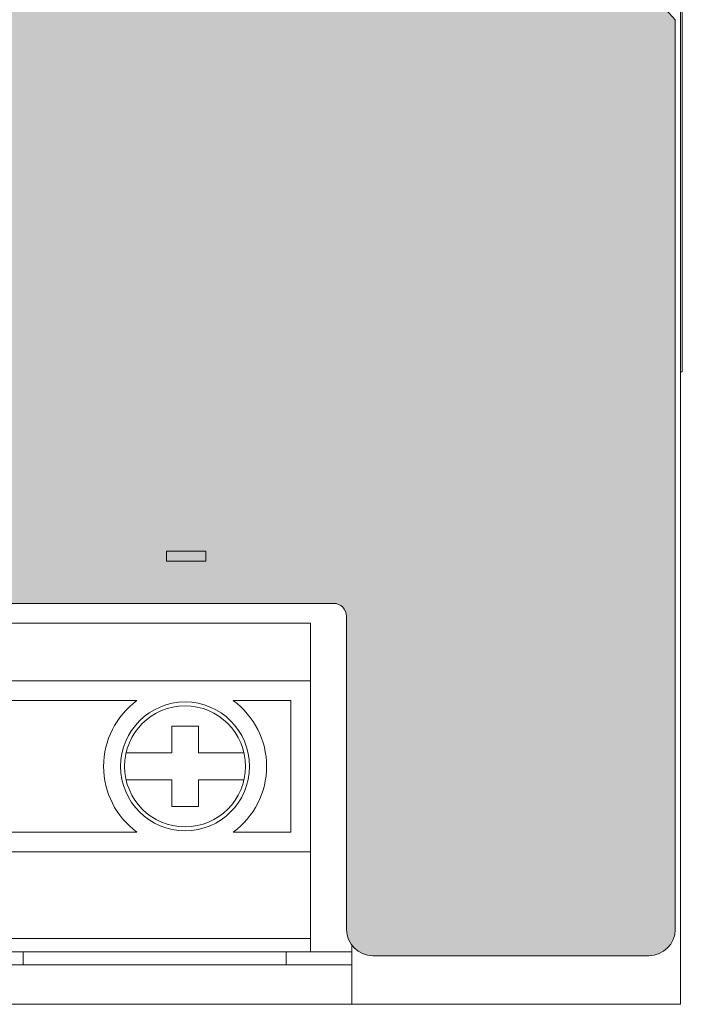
# Model space of a CAD drawing. Header units: millimetres. Extents: x 0 to 560, y 0 to 297.
# Tile 14 of 16: x 498 to 523, y 88 to 125. Entities that reach past the tile are written whole.
import ezdxf

# ---------------------------------------------------------------- set-up
doc = ezdxf.new("R2010")
doc.units = ezdxf.units.MM
doc.layers.get('0').update_dxf_attribs({"linetype": 'CONTINUOUS', "lineweight": 13})

msp = doc.modelspace()

# ---------------------------------------------------------------- hatches: boundary and pattern name
at = {"linetype": 'ByBlock'}
h = msp.add_hatch(color=18, dxfattribs=at)
edge = h.paths.add_edge_path()
edge.add_line((379.5, 171.55), (379.5, 90.85))
edge.add_arc((380.5, 90.85), 1, 180, 270)
edge.add_line((380.5, 89.85), (393.4, 89.85))
edge.add_arc((393.4, 90.85), 1, 270, 360)
edge.add_line((394.4, 90.85), (394.4, 102.75))
edge.add_arc((394.9, 102.75), 0.5, 90, 180, ccw=False)
edge.add_line((394.9, 103.25), (425.9, 103.25))
edge.add_arc((425.9, 102.75), 0.5, 0, 90, ccw=False)
edge.add_line((426.4, 102.75), (426.4, 90.85))
edge.add_arc((427.4, 90.85), 1, 180, 270)
edge.add_line((427.4, 89.85), (468.2, 89.85))
edge.add_arc((468.2, 90.85), 1, 270, 360)
edge.add_line((469.2, 90.85), (469.2, 102.75))
edge.add_arc((469.7, 102.75), 0.5, 90, 180, ccw=False)
edge.add_line((469.7, 103.25), (510.1, 103.25))
edge.add_arc((510.1, 102.75), 0.5, 0, 90, ccw=False)
edge.add_line((510.6, 102.75), (510.6, 90.85))
edge.add_arc((511.6, 90.85), 1, 180, 270)
edge.add_line((511.6, 89.85), (522.1, 89.85))
edge.add_arc((522.1, 90.85), 1, 270, 360)
edge.add_line((523.1, 90.85), (523.1, 125.45))
edge.add_spline(control_points=[(523.1, 125.45), (520.62, 128.071), (517.499, 130.299), (514.14, 132.167)], knot_values=[4.346382, 4.346382, 4.346382, 4.346382, 4.912458, 4.912458, 4.912458, 4.912458], degree=3, periodic=0)
edge.add_arc((512.705, 131), 1.85, 0.943, 39.1174, ccw=False)
edge.add_arc((512.705, 131), 1.85, -238.5328, 0.943, ccw=False)
edge.add_arc((512.705, 131), 1.85, 84.2543, 121.4672, ccw=False)
edge.add_spline(control_points=[(512.89, 132.841), (511.223, 133.711), (509.511, 134.496), (507.801, 135.2)], knot_values=[4, 4, 4, 4, 4.276705, 4.276705, 4.276705, 4.276705], degree=3, periodic=0)
edge.add_spline(control_points=[(507.801, 135.2), (479.804, 146.728), (448.842, 143.346), (419.386, 146.396)], knot_values=[3, 3, 3, 3, 4, 4, 4, 4], degree=3, periodic=0)
edge.add_spline(control_points=[(419.386, 146.396), (416.163, 146.73), (412.932, 146.943), (409.715, 147.346)], knot_values=[2, 2, 2, 2, 3, 3, 3, 3], degree=3, periodic=0)
edge.add_spline(control_points=[(409.715, 147.346), (398.204, 148.79), (385.677, 151.206), (381.198, 163.362)], knot_values=[1, 1, 1, 1, 2, 2, 2, 2], degree=3, periodic=0)
edge.add_spline(control_points=[(381.198, 163.362), (381.039, 163.793), (380.092, 166.147), (379.5, 171.55)], knot_values=[0.46422, 0.46422, 0.46422, 0.46422, 1, 1, 1, 1], degree=3, periodic=0)
edge = h.paths.add_edge_path()
edge.add_spline(control_points=[(379.505, 171.997), (379.503, 171.997), (379.502, 171.997), (379.5, 171.997)], knot_values=[0, 0, 0, 0, 0.00097, 0.00097, 0.00097, 0.00097], degree=3, periodic=0)
at = {"linetype": 'ByBlock', "lineweight": 9}
h = msp.add_hatch(color=7, dxfattribs=at)
h.paths.add_polyline_path([(495.652, 104.859), (494.148, 104.859), (494.148, 105.241), (495.652, 105.241)])
h.paths.add_polyline_path([(485.587, 104.298), (485.212, 104.298), (485.212, 104.857), (484.648, 104.857), (484.648, 105.243), (485.212, 105.243), (485.212, 105.802), (485.587, 105.802), (485.587, 105.243), (486.152, 105.243), (486.152, 104.857), (485.587, 104.857)])
h.paths.add_polyline_path([(505.252, 104.859), (503.748, 104.859), (503.748, 105.241), (505.252, 105.241)])
h.paths.add_polyline_path([(476.087, 104.298), (475.711, 104.298), (475.711, 104.857), (475.148, 104.857), (475.148, 105.243), (475.711, 105.243), (475.711, 105.802), (476.087, 105.802), (476.087, 105.243), (476.652, 105.243), (476.652, 104.857), (476.087, 104.857)])

# ---------------------------------------------------------------- linework, layer by layer
at = {"linetype": 'ByBlock'}
for p, q in [((523.3, 88), (523.3, 209)), ((523.37, 175.55), (523.37, 112.05)), ((523.1, 90.85), (523.1, 125.45)), ((523.37, 112.05), (523.3, 112.05)), ((510.1, 103.25), (469.7, 103.25)), ((510.6, 90.85), (510.6, 102.75)), ((471.127, 102.5), (509.232, 102.5)), ((509.232, 90), (509.232, 102.5)), ((509.232, 100.3), (471.127, 100.3)), ((496.773, 99.55), (502.627, 99.55)), ((506.293, 99.55), (508.48, 99.55)), ((508.48, 99.55), (508.48, 94.55)), ((503.95, 98.58), (504.97, 98.58)), ((503.95, 97.56), (503.95, 98.58)), ((504.97, 98.58), (504.97, 97.56)), ((503.95, 97.56), (502.218, 97.56)), ((504.97, 97.56), (506.702, 97.56)), ((502.218, 96.54), (503.95, 96.54)), ((503.95, 95.52), (503.95, 96.54)), ((504.97, 96.54), (506.702, 96.54)), ((504.97, 96.54), (504.97, 95.52)), ((504.97, 95.52), (503.95, 95.52)), ((502.627, 94.55), (496.773, 94.55)), ((508.48, 94.55), (506.293, 94.55)), ((509.232, 93.8), (471.127, 93.8)), ((509.232, 90.5), (471.127, 90.5)), ((510.8, 90), (469.1, 90)), ((498.3, 89.5), (498.3, 90)), ((508.3, 89.5), (508.3, 90)), ((510.8, 88), (510.8, 90.25)), ((511.6, 89.85), (522.1, 89.85)), ((469.1, 89.5), (510.8, 89.5)), ((379.3, 88), (523.3, 88))]:
    msp.add_line(p, q, dxfattribs=at)
at = {"color": 7, "linetype": 'ByBlock', "lineweight": 9}
for p, q in [((503.748, 104.859), (503.748, 105.241)), ((503.748, 105.241), (505.252, 105.241)), ((505.252, 105.241), (505.252, 104.859)), ((505.252, 104.859), (503.748, 104.859))]:
    msp.add_line(p, q, dxfattribs=at)
at = {"linetype": 'ByBlock'}
for radius in [2.45, 2.3]:
    msp.add_circle((504.46, 97.05), radius, dxfattribs=at)
for centre, radius, start, end in [((510.1, 102.75), 0.5, 0, 90), ((504.46, 97.05), 3.1, 126.2493, 233.7507), ((504.46, 97.05), 3.1, 306.2493, 53.7507), ((511.6, 90.85), 1, 180, 270), ((522.1, 90.85), 1, 270, 0)]:
    msp.add_arc(centre, radius, start, end, dxfattribs=at)
msp.add_open_spline([(514.14, 132.167), (517.499, 130.299), (520.62, 128.071), (523.1, 125.45)], degree=3, dxfattribs=at)

doc.saveas('drawing.dxf')
